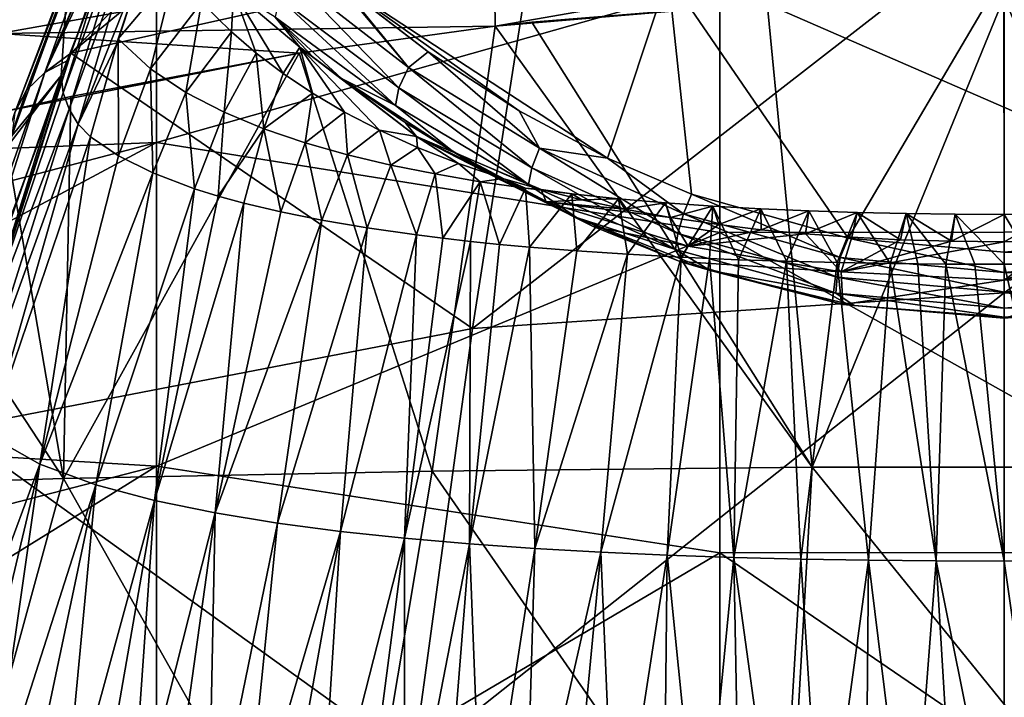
# Model space of a CAD drawing. Header units: millimetres. Extents: x -25 to 26, y -375 to 195.
# Tile 30 of 57: x -13 to 0, y 179 to 188. Entities that reach past the tile are written whole.
import ezdxf

# ---------------------------------------------------------------- set-up
doc = ezdxf.new("R2010")
doc.units = ezdxf.units.MM
doc.header["$LTSCALE"] = 20.092208
for name, color, linetype in [('100', 7, 'CONTINUOUS'), ('104', 7, 'CONTINUOUS'), ('116', 7, 'CONTINUOUS'), ('12', 7, 'CONTINUOUS'), ('23', 7, 'CONTINUOUS'), ('24', 7, 'CONTINUOUS'), ('25', 7, 'CONTINUOUS'), ('26', 7, 'CONTINUOUS'), ('27', 7, 'CONTINUOUS'), ('28', 7, 'CONTINUOUS'), ('40', 7, 'CONTINUOUS'), ('41', 7, 'CONTINUOUS'), ('43', 7, 'CONTINUOUS'), ('44', 7, 'CONTINUOUS'), ('67', 7, 'CONTINUOUS'), ('68', 7, 'CONTINUOUS'), ('91', 7, 'CONTINUOUS')]:
    doc.layers.add(name, color=color, linetype=linetype)

msp = doc.modelspace()

# ---------------------------------------------------------------- linework, layer by layer
at = {"layer": '100', "color": 7, "linetype": 'CONTINUOUS', "true_color": 0xa2afbf}
for points in [[(-11.431, 189.095, 202.373), (-11.431, 186.042, 186.289), (-18.751, 185.756, 196.38), (-11.431, 189.095, 202.373)], [(-18.751, 187.993, 212.548), (-11.431, 189.095, 202.373), (-18.751, 187.043, 204.447), (-18.751, 187.993, 212.548)], [(-18.751, 187.043, 204.447), (-11.431, 189.095, 202.373), (-18.751, 185.756, 196.38), (-18.751, 187.043, 204.447)], [(-11.431, 186.042, 186.289), (-11.431, 189.095, 202.373), (-3.834, 188.193, 190.576), (-11.431, 186.042, 186.289)], [(-11.431, 186.042, 186.289), (-3.834, 188.193, 190.576), (-3.834, 184.829, 176.875), (-11.431, 186.042, 186.289)], [(3.855, 188.199, 190.614), (3.855, 184.836, 176.905), (-3.834, 188.193, 190.576), (3.855, 188.199, 190.614)], [(-3.834, 188.193, 190.576), (3.855, 184.836, 176.905), (-3.834, 184.829, 176.875), (-3.834, 188.193, 190.576)], [(-11.431, 186.042, 186.289), (-11.431, 181.675, 170.511), (-18.751, 182.116, 180.203), (-11.431, 186.042, 186.289)], [(-18.751, 185.756, 196.38), (-11.431, 186.042, 186.289), (-18.751, 184.112, 188.274), (-18.751, 185.756, 196.38)], [(-18.751, 184.112, 188.274), (-11.431, 186.042, 186.289), (-18.751, 182.116, 180.203), (-18.751, 184.112, 188.274)], [(-11.431, 181.675, 170.511), (-11.431, 186.042, 186.289), (-3.834, 184.829, 176.875), (-11.431, 181.675, 170.511)], [(-11.431, 181.675, 170.511), (-3.834, 184.829, 176.875), (-3.834, 180.507, 163.445), (-11.431, 181.675, 170.511)], [(3.855, 184.836, 176.905), (3.855, 180.513, 163.468), (-3.834, 184.829, 176.875), (3.855, 184.836, 176.905)], [(-3.834, 184.829, 176.875), (3.855, 180.513, 163.468), (-3.834, 180.507, 163.445), (-3.834, 184.829, 176.875)], [(-18.751, 182.116, 180.203), (-11.431, 181.675, 170.511), (-18.751, 179.79, 172.252), (-18.751, 182.116, 180.203)], [(-11.431, 181.675, 170.511), (-11.431, 176.024, 155.146), (-18.751, 177.135, 164.419), (-11.431, 181.675, 170.511)], [(-18.751, 179.79, 172.252), (-11.431, 181.675, 170.511), (-18.751, 177.135, 164.419), (-18.751, 179.79, 172.252)], [(-11.431, 176.024, 155.146), (-11.431, 181.675, 170.511), (-3.834, 180.507, 163.445), (-11.431, 176.024, 155.146)], [(-11.431, 176.024, 155.146), (-3.834, 180.507, 163.445), (-3.834, 175.248, 150.354), (-11.431, 176.024, 155.146)], [(3.855, 180.513, 163.468), (3.855, 175.252, 150.369), (-3.834, 180.507, 163.445), (3.855, 180.513, 163.468)], [(-3.834, 180.507, 163.445), (3.855, 175.252, 150.369), (-3.834, 175.248, 150.354), (-3.834, 180.507, 163.445)]]:
    msp.add_3dface(points, dxfattribs=at)
at = {"layer": '104', "color": 7, "linetype": 'CONTINUOUS', "true_color": 0xa2afbf}
for points in [[(-3.197, 187.922, 258.272), (-2.589, 181.662, 261.904), (-0.001, 188.007, 258.372), (-3.197, 187.922, 258.272)], [(-2.589, 181.662, 261.904), (2.587, 181.662, 261.904), (-0.001, 188.007, 258.372), (-2.589, 181.662, 261.904)], [(-0.001, 188.007, 258.372), (2.587, 181.662, 261.904), (3.191, 187.922, 258.272), (-0.001, 188.007, 258.372)], [(-6.372, 187.667, 257.972), (-2.589, 181.662, 261.904), (-3.197, 187.922, 258.272), (-6.372, 187.667, 257.972)], [(-9.507, 187.246, 257.472), (-7.713, 181.611, 261.179), (-6.863, 187.612, 257.907), (-9.507, 187.246, 257.472)], [(-7.713, 181.611, 261.179), (-2.589, 181.662, 261.904), (-6.863, 187.612, 257.907), (-7.713, 181.611, 261.179)], [(-6.863, 187.612, 257.907), (-2.589, 181.662, 261.904), (-6.372, 187.667, 257.972), (-6.863, 187.612, 257.907)], [(-12.684, 181.511, 259.744), (-7.713, 181.611, 261.179), (-9.507, 187.246, 257.472), (-12.684, 181.511, 259.744)], [(-12.584, 186.664, 256.772), (-12.684, 181.511, 259.744), (-9.507, 187.246, 257.472), (-12.584, 186.664, 256.772)], [(-13.53, 186.451, 256.513), (-12.684, 181.511, 259.744), (-12.584, 186.664, 256.772), (-13.53, 186.451, 256.513)], [(-15.583, 185.931, 255.872), (-12.684, 181.511, 259.744), (-13.53, 186.451, 256.513), (-15.583, 185.931, 255.872)], [(-17.389, 181.36, 257.635), (-12.684, 181.511, 259.744), (-15.583, 185.931, 255.872), (-17.389, 181.36, 257.635)], [(-12.684, 181.511, 259.744), (-8.868, 174.722, 263.451), (-7.713, 181.611, 261.179), (-12.684, 181.511, 259.744)], [(-8.868, 174.722, 263.451), (-2.98, 174.786, 264.362), (-7.713, 181.611, 261.179), (-8.868, 174.722, 263.451)], [(-7.713, 181.611, 261.179), (-2.98, 174.786, 264.362), (-2.589, 181.662, 261.904), (-7.713, 181.611, 261.179)], [(-2.98, 174.786, 264.362), (2.978, 174.786, 264.362), (-2.589, 181.662, 261.904), (-2.98, 174.786, 264.362)], [(-2.589, 181.662, 261.904), (2.978, 174.786, 264.362), (2.587, 181.662, 261.904), (-2.589, 181.662, 261.904)], [(-17.389, 181.36, 257.635), (-14.594, 174.543, 261.646), (-12.684, 181.511, 259.744), (-17.389, 181.36, 257.635)], [(-14.594, 174.543, 261.646), (-8.868, 174.722, 263.451), (-12.684, 181.511, 259.744), (-14.594, 174.543, 261.646)]]:
    msp.add_3dface(points, dxfattribs=at)
at = {"layer": '116', "color": 7, "linetype": 'CONTINUOUS', "true_color": 0xa2afbf}
for points in [[(-6.878, 188.706, 257.075), (-6.863, 187.612, 257.907), (-0.001, 188.806, 257.787), (-6.878, 188.706, 257.075)], [(-6.863, 187.612, 257.907), (-3.197, 187.922, 258.272), (-0.001, 188.806, 257.787), (-6.863, 187.612, 257.907)], [(-13.552, 187.514, 255.698), (-6.863, 187.612, 257.907), (-6.878, 188.706, 257.075), (-13.552, 187.514, 255.698)], [(-13.502, 188.448, 254.736), (-13.552, 187.514, 255.698), (-6.878, 188.706, 257.075), (-13.502, 188.448, 254.736)], [(-6.863, 187.612, 257.907), (-6.372, 187.667, 257.972), (-3.197, 187.922, 258.272), (-6.863, 187.612, 257.907)], [(-9.507, 187.246, 257.472), (-6.863, 187.612, 257.907), (-13.552, 187.514, 255.698), (-9.507, 187.246, 257.472)], [(-13.53, 186.451, 256.513), (-9.507, 187.246, 257.472), (-13.552, 187.514, 255.698), (-13.53, 186.451, 256.513)], [(-13.53, 186.451, 256.513), (-12.584, 186.664, 256.772), (-9.507, 187.246, 257.472), (-13.53, 186.451, 256.513)]]:
    msp.add_3dface(points, dxfattribs=at)
at = {"layer": '12', "color": 7, "linetype": 'CONTINUOUS', "true_color": 0xa2afbf}
for points in [[(-6.374, 188.633, 79.637), (-12.584, 187.248, 80.148), (-5.724, 192.917, 99.037), (-6.374, 188.633, 79.637)], [(-5.724, 192.917, 99.037), (-12.584, 187.248, 80.148), (-7.439, 192.545, 98.999), (-5.724, 192.917, 99.037)], [(-7.439, 192.545, 98.999), (-12.584, 187.248, 80.148), (-11.038, 191.43, 98.876), (-7.439, 192.545, 98.999)], [(-11.038, 191.43, 98.876), (-12.584, 187.248, 80.148), (-11.376, 190.572, 94.756), (-11.038, 191.43, 98.876)], [(-11.376, 190.572, 94.756), (-12.584, 187.248, 80.148), (-11.881, 189.234, 88.64), (-11.376, 190.572, 94.756)], [(0, 184.013, 60.112), (-7.172, 183.534, 60.242), (0, 189.111, 79.521), (0, 184.013, 60.112)], [(0, 189.111, 79.521), (-7.172, 183.534, 60.242), (-6.374, 188.633, 79.637), (0, 189.111, 79.521)], [(6.374, 188.633, 79.637), (0, 184.013, 60.112), (0, 189.111, 79.521), (6.374, 188.633, 79.637)], [(-6.374, 188.633, 79.637), (-7.172, 183.534, 60.242), (-12.584, 187.248, 80.148), (-6.374, 188.633, 79.637)], [(7.171, 183.537, 60.252), (0, 184.013, 60.112), (6.374, 188.633, 79.637), (7.171, 183.537, 60.252)], [(-7.172, 183.534, 60.242), (-14.187, 182.182, 60.898), (-12.584, 187.248, 80.148), (-7.172, 183.534, 60.242)], [(-12.584, 187.248, 80.148), (-14.187, 182.182, 60.898), (-12.614, 187.159, 79.782), (-12.584, 187.248, 80.148)], [(-12.614, 187.159, 79.782), (-14.187, 182.182, 60.898), (-12.658, 187.03, 79.252), (-12.614, 187.159, 79.782)], [(-12.658, 187.03, 79.252), (-14.187, 182.182, 60.898), (-13.929, 183.046, 63.981), (-12.658, 187.03, 79.252)], [(0, 178.183, 40.957), (-7.967, 177.708, 41.112), (0, 184.013, 60.112), (0, 178.183, 40.957)], [(0, 184.013, 60.112), (-7.967, 177.708, 41.112), (-7.172, 183.534, 60.242), (0, 184.013, 60.112)], [(7.171, 183.537, 60.252), (0, 178.183, 40.957), (0, 184.013, 60.112), (7.171, 183.537, 60.252)], [(-7.172, 183.534, 60.242), (-7.967, 177.708, 41.112), (-14.187, 182.182, 60.898), (-7.172, 183.534, 60.242)], [(7.967, 177.708, 41.112), (0, 178.183, 40.957), (7.171, 183.537, 60.252), (7.967, 177.708, 41.112)], [(-14.187, 182.182, 60.898), (-7.967, 177.708, 41.112), (-15.785, 176.376, 41.843), (-14.187, 182.182, 60.898)]]:
    msp.add_3dface(points, dxfattribs=at)
at = {"layer": '23', "color": 7, "linetype": 'CONTINUOUS', "true_color": 0xa2afbf}
for points in [[(-13.003, 181.703, 71.8), (-12.319, 186.121, 88.185), (-13.691, 182.091, 71.699), (-13.003, 181.703, 71.8)], [(-11.944, 185.865, 88.243), (-12.319, 186.121, 88.185), (-13.003, 181.703, 71.8), (-11.944, 185.865, 88.243)], [(-11.478, 185.633, 88.296), (-11.944, 185.865, 88.243), (-13.003, 181.703, 71.8), (-11.478, 185.633, 88.296)], [(-12.249, 181.427, 71.872), (-11.478, 185.633, 88.296), (-13.003, 181.703, 71.8), (-12.249, 181.427, 71.872)], [(-10.918, 185.42, 88.344), (-11.478, 185.633, 88.296), (-12.249, 181.427, 71.872), (-10.918, 185.42, 88.344)], [(-11.457, 181.215, 71.928), (-10.918, 185.42, 88.344), (-12.249, 181.427, 71.872), (-11.457, 181.215, 71.928)], [(-10.599, 185.321, 88.366), (-10.918, 185.42, 88.344), (-11.457, 181.215, 71.928), (-10.599, 185.321, 88.366)], [(-10.255, 185.226, 88.388), (-10.599, 185.321, 88.366), (-11.457, 181.215, 71.928), (-10.255, 185.226, 88.388)], [(-10.639, 181.046, 71.972), (-10.255, 185.226, 88.388), (-11.457, 181.215, 71.928), (-10.639, 181.046, 71.972)], [(-9.753, 185.106, 88.415), (-10.255, 185.226, 88.388), (-10.639, 181.046, 71.972), (-9.753, 185.106, 88.415)], [(-9.199, 184.994, 88.44), (-9.753, 185.106, 88.415), (-10.639, 181.046, 71.972), (-9.199, 184.994, 88.44)], [(-9.801, 180.91, 72.008), (-9.199, 184.994, 88.44), (-10.639, 181.046, 71.972), (-9.801, 180.91, 72.008)], [(-8.591, 184.891, 88.464), (-9.199, 184.994, 88.44), (-9.801, 180.91, 72.008), (-8.591, 184.891, 88.464)], [(-8.949, 180.797, 72.037), (-8.591, 184.891, 88.464), (-9.801, 180.91, 72.008), (-8.949, 180.797, 72.037)], [(-7.924, 184.796, 88.485), (-8.591, 184.891, 88.464), (-8.949, 180.797, 72.037), (-7.924, 184.796, 88.485)], [(-8.086, 180.705, 72.061), (-7.924, 184.796, 88.485), (-8.949, 180.797, 72.037), (-8.086, 180.705, 72.061)], [(-7.568, 184.751, 88.495), (-7.924, 184.796, 88.485), (-8.086, 180.705, 72.061), (-7.568, 184.751, 88.495)], [(-7.196, 184.709, 88.505), (-7.568, 184.751, 88.495), (-8.086, 180.705, 72.061), (-7.196, 184.709, 88.505)], [(-7.212, 180.629, 72.081), (-7.196, 184.709, 88.505), (-8.086, 180.705, 72.061), (-7.212, 180.629, 72.081)], [(-6.808, 184.669, 88.514), (-7.196, 184.709, 88.505), (-7.212, 180.629, 72.081), (-6.808, 184.669, 88.514)], [(-6.403, 184.632, 88.522), (-6.808, 184.669, 88.514), (-7.212, 180.629, 72.081), (-6.403, 184.632, 88.522)], [(-6.33, 180.566, 72.098), (-6.403, 184.632, 88.522), (-7.212, 180.629, 72.081), (-6.33, 180.566, 72.098)], [(-5.762, 184.581, 88.534), (-6.403, 184.632, 88.522), (-6.33, 180.566, 72.098), (-5.762, 184.581, 88.534)], [(-5.081, 184.535, 88.544), (-5.762, 184.581, 88.534), (-6.33, 180.566, 72.098), (-5.081, 184.535, 88.544)], [(-5.441, 180.516, 72.111), (-5.081, 184.535, 88.544), (-6.33, 180.566, 72.098), (-5.441, 180.516, 72.111)], [(-4.356, 184.495, 88.553), (-5.081, 184.535, 88.544), (-5.441, 180.516, 72.111), (-4.356, 184.495, 88.553)], [(-4.546, 180.476, 72.121), (-4.356, 184.495, 88.553), (-5.441, 180.516, 72.111), (-4.546, 180.476, 72.121)], [(-3.976, 184.478, 88.557), (-4.356, 184.495, 88.553), (-4.546, 180.476, 72.121), (-3.976, 184.478, 88.557)], [(-3.646, 180.445, 72.129), (-3.976, 184.478, 88.557), (-4.546, 180.476, 72.121), (-3.646, 180.445, 72.129)], [(-3.585, 184.462, 88.561), (-3.976, 184.478, 88.557), (-3.646, 180.445, 72.129), (-3.585, 184.462, 88.561)], [(-2.935, 184.44, 88.566), (-3.585, 184.462, 88.561), (-3.646, 180.445, 72.129), (-2.935, 184.44, 88.566)], [(-2.741, 180.422, 72.135), (-2.935, 184.44, 88.566), (-3.646, 180.445, 72.129), (-2.741, 180.422, 72.135)], [(-2.253, 184.423, 88.57), (-2.935, 184.44, 88.566), (-2.741, 180.422, 72.135), (-2.253, 184.423, 88.57)], [(-1.831, 180.407, 72.139), (-2.253, 184.423, 88.57), (-2.741, 180.422, 72.135), (-1.831, 180.407, 72.139)], [(-1.537, 184.41, 88.572), (-2.253, 184.423, 88.57), (-1.831, 180.407, 72.139), (-1.537, 184.41, 88.572)], [(-0.917, 180.398, 72.142), (-1.537, 184.41, 88.572), (-1.831, 180.407, 72.139), (-0.917, 180.398, 72.142)], [(-1.166, 184.406, 88.573), (-1.537, 184.41, 88.572), (-0.917, 180.398, 72.142), (-1.166, 184.406, 88.573)], [(-0.786, 184.402, 88.574), (-1.166, 184.406, 88.573), (-0.917, 180.398, 72.142), (-0.786, 184.402, 88.574)], [(0, 180.395, 72.142), (-0.786, 184.402, 88.574), (-0.917, 180.398, 72.142), (0, 180.395, 72.142)], [(-0.398, 184.401, 88.575), (-0.786, 184.402, 88.574), (0, 180.395, 72.142), (-0.398, 184.401, 88.575)], [(0, 184.4, 88.575), (-0.398, 184.401, 88.575), (0, 180.395, 72.142), (0, 184.4, 88.575)], [(-14.637, 177.281, 55.426), (-13.003, 181.703, 71.8), (-13.691, 182.091, 71.699), (-14.637, 177.281, 55.426)], [(-14.637, 177.281, 55.426), (-14.107, 177.062, 55.492), (-13.003, 181.703, 71.8), (-14.637, 177.281, 55.426)], [(-14.107, 177.062, 55.492), (-13.692, 176.926, 55.532), (-13.003, 181.703, 71.8), (-14.107, 177.062, 55.492)], [(-13.692, 176.926, 55.532), (-12.249, 181.427, 71.872), (-13.003, 181.703, 71.8), (-13.692, 176.926, 55.532)], [(-13.692, 176.926, 55.532), (-13.223, 176.796, 55.57), (-12.249, 181.427, 71.872), (-13.692, 176.926, 55.532)], [(-13.223, 176.796, 55.57), (-12.697, 176.674, 55.607), (-12.249, 181.427, 71.872), (-13.223, 176.796, 55.57)], [(-12.697, 176.674, 55.607), (-11.457, 181.215, 71.928), (-12.249, 181.427, 71.872), (-12.697, 176.674, 55.607)], [(-12.697, 176.674, 55.607), (-12.262, 176.586, 55.633), (-11.457, 181.215, 71.928), (-12.697, 176.674, 55.607)], [(-12.262, 176.586, 55.633), (-11.792, 176.503, 55.657), (-11.457, 181.215, 71.928), (-12.262, 176.586, 55.633)], [(-11.792, 176.503, 55.657), (-10.639, 181.046, 71.972), (-11.457, 181.215, 71.928), (-11.792, 176.503, 55.657)], [(-11.792, 176.503, 55.657), (-11.284, 176.423, 55.681), (-10.639, 181.046, 71.972), (-11.792, 176.503, 55.657)], [(-11.284, 176.423, 55.681), (-10.735, 176.348, 55.704), (-10.639, 181.046, 71.972), (-11.284, 176.423, 55.681)], [(-10.735, 176.348, 55.704), (-9.801, 180.91, 72.008), (-10.639, 181.046, 71.972), (-10.735, 176.348, 55.704)], [(-10.735, 176.348, 55.704), (-10.266, 176.291, 55.72), (-9.801, 180.91, 72.008), (-10.735, 176.348, 55.704)], [(-10.266, 176.291, 55.72), (-8.949, 180.797, 72.037), (-9.801, 180.91, 72.008), (-10.266, 176.291, 55.72)], [(-10.266, 176.291, 55.72), (-9.768, 176.236, 55.737), (-8.949, 180.797, 72.037), (-10.266, 176.291, 55.72)], [(-9.768, 176.236, 55.737), (-9.241, 176.184, 55.752), (-8.949, 180.797, 72.037), (-9.768, 176.236, 55.737)], [(-9.241, 176.184, 55.752), (-8.086, 180.705, 72.061), (-8.949, 180.797, 72.037), (-9.241, 176.184, 55.752)], [(-9.241, 176.184, 55.752), (-8.683, 176.136, 55.766), (-8.086, 180.705, 72.061), (-9.241, 176.184, 55.752)], [(-8.683, 176.136, 55.766), (-8.092, 176.09, 55.78), (-8.086, 180.705, 72.061), (-8.683, 176.136, 55.766)], [(-8.092, 176.09, 55.78), (-7.212, 180.629, 72.081), (-8.086, 180.705, 72.061), (-8.092, 176.09, 55.78)], [(-8.092, 176.09, 55.78), (-7.574, 176.055, 55.79), (-7.212, 180.629, 72.081), (-8.092, 176.09, 55.78)], [(-7.574, 176.055, 55.79), (-7.032, 176.022, 55.8), (-7.212, 180.629, 72.081), (-7.574, 176.055, 55.79)], [(-7.032, 176.022, 55.8), (-6.33, 180.566, 72.098), (-7.212, 180.629, 72.081), (-7.032, 176.022, 55.8)], [(-7.032, 176.022, 55.8), (-6.463, 175.992, 55.809), (-6.33, 180.566, 72.098), (-7.032, 176.022, 55.8)], [(-6.463, 175.992, 55.809), (-5.441, 180.516, 72.111), (-6.33, 180.566, 72.098), (-6.463, 175.992, 55.809)], [(-6.463, 175.992, 55.809), (-5.869, 175.964, 55.817), (-5.441, 180.516, 72.111), (-6.463, 175.992, 55.809)], [(-5.869, 175.964, 55.817), (-5.246, 175.939, 55.825), (-5.441, 180.516, 72.111), (-5.869, 175.964, 55.817)], [(-5.246, 175.939, 55.825), (-4.546, 180.476, 72.121), (-5.441, 180.516, 72.111), (-5.246, 175.939, 55.825)], [(-5.246, 175.939, 55.825), (-4.595, 175.917, 55.831), (-4.546, 180.476, 72.121), (-5.246, 175.939, 55.825)], [(-4.595, 175.917, 55.831), (-4.086, 175.902, 55.836), (-4.546, 180.476, 72.121), (-4.595, 175.917, 55.831)], [(-4.086, 175.902, 55.836), (-3.646, 180.445, 72.129), (-4.546, 180.476, 72.121), (-4.086, 175.902, 55.836)], [(-4.086, 175.902, 55.836), (-3.56, 175.889, 55.84), (-3.646, 180.445, 72.129), (-4.086, 175.902, 55.836)], [(-3.56, 175.889, 55.84), (-3.016, 175.878, 55.843), (-3.646, 180.445, 72.129), (-3.56, 175.889, 55.84)], [(-3.016, 175.878, 55.843), (-2.741, 180.422, 72.135), (-3.646, 180.445, 72.129), (-3.016, 175.878, 55.843)], [(-3.016, 175.878, 55.843), (-2.453, 175.868, 55.846), (-2.741, 180.422, 72.135), (-3.016, 175.878, 55.843)], [(-2.453, 175.868, 55.846), (-1.831, 180.407, 72.139), (-2.741, 180.422, 72.135), (-2.453, 175.868, 55.846)], [(-2.453, 175.868, 55.846), (-1.871, 175.861, 55.848), (-1.831, 180.407, 72.139), (-2.453, 175.868, 55.846)], [(-1.871, 175.861, 55.848), (-1.267, 175.856, 55.85), (-1.831, 180.407, 72.139), (-1.871, 175.861, 55.848)], [(-1.267, 175.856, 55.85), (-0.917, 180.398, 72.142), (-1.831, 180.407, 72.139), (-1.267, 175.856, 55.85)], [(-1.267, 175.856, 55.85), (-0.644, 175.852, 55.851), (-0.917, 180.398, 72.142), (-1.267, 175.856, 55.85)], [(-0.644, 175.852, 55.851), (0, 175.851, 55.851), (-0.917, 180.398, 72.142), (-0.644, 175.852, 55.851)], [(0, 175.851, 55.851), (0, 180.395, 72.142), (-0.917, 180.398, 72.142), (0, 175.851, 55.851)]]:
    msp.add_3dface(points, dxfattribs=at)
at = {"layer": '24', "color": 7, "linetype": 'CONTINUOUS', "true_color": 0xa2afbf}
for points in [[(0, 184.4, 88.575), (0.917, 180.398, 72.142), (0.398, 184.401, 88.575), (0, 184.4, 88.575)], [(0, 184.4, 88.575), (0, 180.395, 72.142), (0.917, 180.398, 72.142), (0, 184.4, 88.575)], [(0, 180.395, 72.142), (0.644, 175.852, 55.851), (0.917, 180.398, 72.142), (0, 180.395, 72.142)], [(0, 175.851, 55.851), (0.644, 175.852, 55.851), (0, 180.395, 72.142), (0, 175.851, 55.851)]]:
    msp.add_3dface(points, dxfattribs=at)
at = {"layer": '25', "color": 7, "linetype": 'CONTINUOUS', "true_color": 0xa2afbf}
for points in [[(-11.182, 188.351, 99.88), (-11.5, 188.789, 99.953), (-11.948, 187.44, 93.829), (-11.182, 188.351, 99.88)], [(-11.513, 187.037, 93.852), (-11.182, 188.351, 99.88), (-11.948, 187.44, 93.829), (-11.513, 187.037, 93.852)], [(-10.822, 187.932, 99.81), (-11.182, 188.351, 99.88), (-11.513, 187.037, 93.852), (-10.822, 187.932, 99.81)], [(-11.033, 186.716, 93.861), (-10.822, 187.932, 99.81), (-11.513, 187.037, 93.852), (-11.033, 186.716, 93.861)], [(-10.421, 187.536, 99.743), (-10.822, 187.932, 99.81), (-11.033, 186.716, 93.861), (-10.421, 187.536, 99.743)], [(-10.52, 186.451, 93.868), (-10.421, 187.536, 99.743), (-11.033, 186.716, 93.861), (-10.52, 186.451, 93.868)], [(-10.087, 187.25, 99.696), (-10.421, 187.536, 99.743), (-10.52, 186.451, 93.868), (-10.087, 187.25, 99.696)], [(-12.319, 186.121, 88.185), (-11.944, 185.865, 88.243), (-11.948, 187.44, 93.829), (-12.319, 186.121, 88.185)], [(-12.319, 186.121, 88.185), (-11.948, 187.44, 93.829), (-11.966, 187.375, 93.551), (-12.319, 186.121, 88.185)], [(-11.944, 185.865, 88.243), (-11.513, 187.037, 93.852), (-11.948, 187.44, 93.829), (-11.944, 185.865, 88.243)], [(-9.983, 186.228, 93.874), (-10.087, 187.25, 99.696), (-10.52, 186.451, 93.868), (-9.983, 186.228, 93.874)], [(-9.724, 186.974, 99.649), (-10.087, 187.25, 99.696), (-9.983, 186.228, 93.874), (-9.724, 186.974, 99.649)], [(-11.944, 185.865, 88.243), (-11.478, 185.633, 88.296), (-11.513, 187.037, 93.852), (-11.944, 185.865, 88.243)], [(-11.478, 185.633, 88.296), (-11.033, 186.716, 93.861), (-11.513, 187.037, 93.852), (-11.478, 185.633, 88.296)], [(-9.328, 186.708, 99.605), (-9.724, 186.974, 99.649), (-9.983, 186.228, 93.874), (-9.328, 186.708, 99.605)], [(-11.478, 185.633, 88.296), (-10.918, 185.42, 88.344), (-11.033, 186.716, 93.861), (-11.478, 185.633, 88.296)], [(-10.918, 185.42, 88.344), (-10.52, 186.451, 93.868), (-11.033, 186.716, 93.861), (-10.918, 185.42, 88.344)], [(-9.427, 186.039, 93.88), (-9.328, 186.708, 99.605), (-9.983, 186.228, 93.874), (-9.427, 186.039, 93.88)], [(-8.895, 186.452, 99.562), (-9.328, 186.708, 99.605), (-9.427, 186.039, 93.88), (-8.895, 186.452, 99.562)], [(-10.918, 185.42, 88.344), (-10.599, 185.321, 88.366), (-10.52, 186.451, 93.868), (-10.918, 185.42, 88.344)], [(-10.599, 185.321, 88.366), (-9.983, 186.228, 93.874), (-10.52, 186.451, 93.868), (-10.599, 185.321, 88.366)], [(-8.854, 185.877, 93.884), (-8.895, 186.452, 99.562), (-9.427, 186.039, 93.88), (-8.854, 185.877, 93.884)], [(-8.425, 186.208, 99.521), (-8.895, 186.452, 99.562), (-8.854, 185.877, 93.884), (-8.425, 186.208, 99.521)], [(-10.599, 185.321, 88.366), (-10.255, 185.226, 88.388), (-9.983, 186.228, 93.874), (-10.599, 185.321, 88.366)], [(-10.255, 185.226, 88.388), (-9.753, 185.106, 88.415), (-9.983, 186.228, 93.874), (-10.255, 185.226, 88.388)], [(-9.753, 185.106, 88.415), (-9.427, 186.039, 93.88), (-9.983, 186.228, 93.874), (-9.753, 185.106, 88.415)], [(-8.269, 185.738, 93.888), (-8.425, 186.208, 99.521), (-8.854, 185.877, 93.884), (-8.269, 185.738, 93.888)], [(-7.913, 185.976, 99.482), (-8.425, 186.208, 99.521), (-8.269, 185.738, 93.888), (-7.913, 185.976, 99.482)], [(-9.753, 185.106, 88.415), (-9.199, 184.994, 88.44), (-9.427, 186.039, 93.88), (-9.753, 185.106, 88.415)], [(-9.199, 184.994, 88.44), (-8.854, 185.877, 93.884), (-9.427, 186.039, 93.88), (-9.199, 184.994, 88.44)], [(-9.199, 184.994, 88.44), (-8.591, 184.891, 88.464), (-8.854, 185.877, 93.884), (-9.199, 184.994, 88.44)], [(-8.591, 184.891, 88.464), (-8.269, 185.738, 93.888), (-8.854, 185.877, 93.884), (-8.591, 184.891, 88.464)], [(-7.673, 185.618, 93.892), (-7.913, 185.976, 99.482), (-8.269, 185.738, 93.888), (-7.673, 185.618, 93.892)], [(-7.359, 185.758, 99.446), (-7.913, 185.976, 99.482), (-7.673, 185.618, 93.892), (-7.359, 185.758, 99.446)], [(-8.591, 184.891, 88.464), (-7.924, 184.796, 88.485), (-8.269, 185.738, 93.888), (-8.591, 184.891, 88.464)], [(-7.924, 184.796, 88.485), (-7.673, 185.618, 93.892), (-8.269, 185.738, 93.888), (-7.924, 184.796, 88.485)], [(-7.067, 185.514, 93.895), (-7.359, 185.758, 99.446), (-7.673, 185.618, 93.892), (-7.067, 185.514, 93.895)], [(-6.759, 185.556, 99.412), (-7.359, 185.758, 99.446), (-7.067, 185.514, 93.895), (-6.759, 185.556, 99.412)], [(-7.924, 184.796, 88.485), (-7.568, 184.751, 88.495), (-7.673, 185.618, 93.892), (-7.924, 184.796, 88.485)], [(-7.568, 184.751, 88.495), (-7.067, 185.514, 93.895), (-7.673, 185.618, 93.892), (-7.568, 184.751, 88.495)], [(-7.568, 184.751, 88.495), (-7.196, 184.709, 88.505), (-7.067, 185.514, 93.895), (-7.568, 184.751, 88.495)], [(-7.196, 184.709, 88.505), (-6.808, 184.669, 88.514), (-7.067, 185.514, 93.895), (-7.196, 184.709, 88.505)], [(-6.453, 185.425, 93.897), (-6.759, 185.556, 99.412), (-7.067, 185.514, 93.895), (-6.453, 185.425, 93.897)], [(-6.808, 184.669, 88.514), (-6.453, 185.425, 93.897), (-7.067, 185.514, 93.895), (-6.808, 184.669, 88.514)], [(-6.244, 185.407, 99.387), (-6.759, 185.556, 99.412), (-6.453, 185.425, 93.897), (-6.244, 185.407, 99.387)], [(-6.808, 184.669, 88.514), (-6.403, 184.632, 88.522), (-6.453, 185.425, 93.897), (-6.808, 184.669, 88.514)], [(-6.403, 184.632, 88.522), (-5.831, 185.349, 93.899), (-6.453, 185.425, 93.897), (-6.403, 184.632, 88.522)], [(-5.831, 185.349, 93.899), (-6.244, 185.407, 99.387), (-6.453, 185.425, 93.897), (-5.831, 185.349, 93.899)], [(-6.403, 184.632, 88.522), (-5.762, 184.581, 88.534), (-5.831, 185.349, 93.899), (-6.403, 184.632, 88.522)], [(-5.697, 185.269, 99.364), (-6.244, 185.407, 99.387), (-5.831, 185.349, 93.899), (-5.697, 185.269, 99.364)], [(-5.762, 184.581, 88.534), (-5.203, 185.284, 93.901), (-5.831, 185.349, 93.899), (-5.762, 184.581, 88.534)], [(-5.203, 185.284, 93.901), (-5.697, 185.269, 99.364), (-5.831, 185.349, 93.899), (-5.203, 185.284, 93.901)], [(-5.762, 184.581, 88.534), (-5.081, 184.535, 88.544), (-5.203, 185.284, 93.901), (-5.762, 184.581, 88.534)], [(-5.117, 185.144, 99.343), (-5.697, 185.269, 99.364), (-5.203, 185.284, 93.901), (-5.117, 185.144, 99.343)], [(-5.081, 184.535, 88.544), (-4.569, 185.23, 93.903), (-5.203, 185.284, 93.901), (-5.081, 184.535, 88.544)], [(-4.569, 185.23, 93.903), (-5.117, 185.144, 99.343), (-5.203, 185.284, 93.901), (-4.569, 185.23, 93.903)], [(-4.502, 185.033, 99.324), (-5.117, 185.144, 99.343), (-4.569, 185.23, 93.903), (-4.502, 185.033, 99.324)], [(-5.081, 184.535, 88.544), (-4.356, 184.495, 88.553), (-4.569, 185.23, 93.903), (-5.081, 184.535, 88.544)], [(-4.356, 184.495, 88.553), (-3.929, 185.185, 93.904), (-4.569, 185.23, 93.903), (-4.356, 184.495, 88.553)], [(-3.929, 185.185, 93.904), (-4.502, 185.033, 99.324), (-4.569, 185.23, 93.903), (-3.929, 185.185, 93.904)], [(-3.85, 184.936, 99.308), (-4.502, 185.033, 99.324), (-3.929, 185.185, 93.904), (-3.85, 184.936, 99.308)], [(-4.356, 184.495, 88.553), (-3.976, 184.478, 88.557), (-3.929, 185.185, 93.904), (-4.356, 184.495, 88.553)], [(-3.976, 184.478, 88.557), (-3.585, 184.462, 88.561), (-3.929, 185.185, 93.904), (-3.976, 184.478, 88.557)], [(-3.585, 184.462, 88.561), (-3.284, 185.148, 93.905), (-3.929, 185.185, 93.904), (-3.585, 184.462, 88.561)], [(-3.284, 185.148, 93.905), (-3.85, 184.936, 99.308), (-3.929, 185.185, 93.904), (-3.284, 185.148, 93.905)], [(-3.279, 184.867, 99.297), (-3.85, 184.936, 99.308), (-3.284, 185.148, 93.905), (-3.279, 184.867, 99.297)], [(-3.585, 184.462, 88.561), (-2.935, 184.44, 88.566), (-3.284, 185.148, 93.905), (-3.585, 184.462, 88.561)], [(-2.935, 184.44, 88.566), (-2.635, 185.12, 93.906), (-3.284, 185.148, 93.905), (-2.935, 184.44, 88.566)], [(-2.635, 185.12, 93.906), (-3.279, 184.867, 99.297), (-3.284, 185.148, 93.905), (-2.635, 185.12, 93.906)], [(-2.681, 184.81, 99.287), (-3.279, 184.867, 99.297), (-2.635, 185.12, 93.906), (-2.681, 184.81, 99.287)], [(-2.935, 184.44, 88.566), (-2.253, 184.423, 88.57), (-2.635, 185.12, 93.906), (-2.935, 184.44, 88.566)], [(-1.982, 185.098, 93.906), (-2.681, 184.81, 99.287), (-2.635, 185.12, 93.906), (-1.982, 185.098, 93.906)], [(-2.054, 184.764, 99.279), (-2.681, 184.81, 99.287), (-1.982, 185.098, 93.906), (-2.054, 184.764, 99.279)], [(-2.253, 184.423, 88.57), (-1.982, 185.098, 93.906), (-2.635, 185.12, 93.906), (-2.253, 184.423, 88.57)], [(-2.253, 184.423, 88.57), (-1.537, 184.41, 88.572), (-1.982, 185.098, 93.906), (-2.253, 184.423, 88.57)], [(-1.398, 184.73, 99.274), (-2.054, 184.764, 99.279), (-1.982, 185.098, 93.906), (-1.398, 184.73, 99.274)], [(-1.537, 184.41, 88.572), (-1.325, 185.084, 93.907), (-1.982, 185.098, 93.906), (-1.537, 184.41, 88.572)], [(-1.325, 185.084, 93.907), (-1.398, 184.73, 99.274), (-1.982, 185.098, 93.906), (-1.325, 185.084, 93.907)], [(-1.537, 184.41, 88.572), (-1.166, 184.406, 88.573), (-1.325, 185.084, 93.907), (-1.537, 184.41, 88.572)], [(-0.713, 184.71, 99.27), (-1.398, 184.73, 99.274), (-1.325, 185.084, 93.907), (-0.713, 184.71, 99.27)], [(-1.166, 184.406, 88.573), (-0.786, 184.402, 88.574), (-1.325, 185.084, 93.907), (-1.166, 184.406, 88.573)], [(-0.786, 184.402, 88.574), (-0.664, 185.075, 93.907), (-1.325, 185.084, 93.907), (-0.786, 184.402, 88.574)], [(-0.664, 185.075, 93.907), (-0.713, 184.71, 99.27), (-1.325, 185.084, 93.907), (-0.664, 185.075, 93.907)], [(-0.786, 184.402, 88.574), (-0.398, 184.401, 88.575), (-0.664, 185.075, 93.907), (-0.786, 184.402, 88.574)], [(0, 185.072, 93.907), (-0.713, 184.71, 99.27), (-0.664, 185.075, 93.907), (0, 185.072, 93.907)], [(0, 184.703, 99.269), (-0.713, 184.71, 99.27), (0, 185.072, 93.907), (0, 184.703, 99.269)], [(-0.398, 184.401, 88.575), (0, 184.4, 88.575), (-0.664, 185.075, 93.907), (-0.398, 184.401, 88.575)], [(0, 184.4, 88.575), (0, 185.072, 93.907), (-0.664, 185.075, 93.907), (0, 184.4, 88.575)]]:
    msp.add_3dface(points, dxfattribs=at)
at = {"layer": '26', "color": 7, "linetype": 'CONTINUOUS', "true_color": 0xa2afbf}
for points in [[(0, 185.072, 93.907), (0.398, 184.401, 88.575), (0.664, 185.075, 93.907), (0, 185.072, 93.907)], [(0, 184.703, 99.269), (0, 185.072, 93.907), (0.664, 185.075, 93.907), (0, 184.703, 99.269)], [(0, 184.703, 99.269), (0.664, 185.075, 93.907), (0.713, 184.71, 99.27), (0, 184.703, 99.269)], [(0, 184.4, 88.575), (0.398, 184.401, 88.575), (0, 185.072, 93.907), (0, 184.4, 88.575)]]:
    msp.add_3dface(points, dxfattribs=at)
at = {"layer": '27', "color": 7, "linetype": 'CONTINUOUS', "true_color": 0xa2afbf}
for points in [[(-10.822, 187.932, 99.81), (-10.421, 187.536, 99.743), (-10.39, 188.084, 102.267), (-10.822, 187.932, 99.81)], [(-10.421, 187.536, 99.743), (-10.087, 187.25, 99.696), (-10.39, 188.084, 102.267), (-10.421, 187.536, 99.743)], [(-10.087, 187.25, 99.696), (-9.724, 186.974, 99.649), (-10.39, 188.084, 102.267), (-10.087, 187.25, 99.696)], [(-10.39, 188.084, 102.267), (-9.724, 186.974, 99.649), (-9.497, 187.329, 102.869), (-10.39, 188.084, 102.267)], [(-9.724, 186.974, 99.649), (-9.328, 186.708, 99.605), (-9.497, 187.329, 102.869), (-9.724, 186.974, 99.649)], [(-9.328, 186.708, 99.605), (-8.895, 186.452, 99.562), (-9.497, 187.329, 102.869), (-9.328, 186.708, 99.605)], [(-8.895, 186.452, 99.562), (-8.425, 186.208, 99.521), (-9.497, 187.329, 102.869), (-8.895, 186.452, 99.562)], [(-9.497, 187.329, 102.869), (-8.425, 186.208, 99.521), (-7.924, 186.126, 102.667), (-9.497, 187.329, 102.869)], [(-9.497, 187.329, 102.869), (-7.924, 186.126, 102.667), (-9.315, 187.188, 102.979), (-9.497, 187.329, 102.869)], [(-9.315, 187.188, 102.979), (-7.924, 186.126, 102.667), (-8.935, 186.904, 103.2), (-9.315, 187.188, 102.979)], [(-8.935, 186.904, 103.2), (-7.924, 186.126, 102.667), (-8.077, 186.312, 103.648), (-8.935, 186.904, 103.2)], [(-8.077, 186.312, 103.648), (-7.924, 186.126, 102.667), (-6.794, 185.539, 104.205), (-8.077, 186.312, 103.648)], [(-8.425, 186.208, 99.521), (-7.913, 185.976, 99.482), (-7.924, 186.126, 102.667), (-8.425, 186.208, 99.521)], [(-7.913, 185.976, 99.482), (-7.359, 185.758, 99.446), (-7.924, 186.126, 102.667), (-7.913, 185.976, 99.482)], [(-7.359, 185.758, 99.446), (-6.759, 185.556, 99.412), (-7.924, 186.126, 102.667), (-7.359, 185.758, 99.446)], [(-6.759, 185.556, 99.412), (-6.244, 185.407, 99.387), (-7.924, 186.126, 102.667), (-6.759, 185.556, 99.412)], [(-7.924, 186.126, 102.667), (-6.244, 185.407, 99.387), (-6.176, 185.244, 102.519), (-7.924, 186.126, 102.667)], [(-7.924, 186.126, 102.667), (-6.176, 185.244, 102.519), (-6.794, 185.539, 104.205), (-7.924, 186.126, 102.667)], [(-6.794, 185.539, 104.205), (-6.176, 185.244, 102.519), (-5.55, 184.915, 104.63), (-6.794, 185.539, 104.205)], [(-6.244, 185.407, 99.387), (-5.697, 185.269, 99.364), (-6.176, 185.244, 102.519), (-6.244, 185.407, 99.387)], [(-5.697, 185.269, 99.364), (-5.117, 185.144, 99.343), (-6.176, 185.244, 102.519), (-5.697, 185.269, 99.364)], [(-5.117, 185.144, 99.343), (-4.502, 185.033, 99.324), (-6.176, 185.244, 102.519), (-5.117, 185.144, 99.343)], [(-6.176, 185.244, 102.519), (-4.502, 185.033, 99.324), (-4.263, 184.643, 102.418), (-6.176, 185.244, 102.519)], [(-6.176, 185.244, 102.519), (-4.263, 184.643, 102.418), (-5.55, 184.915, 104.63), (-6.176, 185.244, 102.519)], [(-4.502, 185.033, 99.324), (-3.85, 184.936, 99.308), (-4.263, 184.643, 102.418), (-4.502, 185.033, 99.324)], [(-3.85, 184.936, 99.308), (-3.279, 184.867, 99.297), (-4.263, 184.643, 102.418), (-3.85, 184.936, 99.308)], [(-5.55, 184.915, 104.63), (-4.263, 184.643, 102.418), (-4.373, 184.439, 104.94), (-5.55, 184.915, 104.63)], [(-3.279, 184.867, 99.297), (-2.681, 184.81, 99.287), (-4.263, 184.643, 102.418), (-3.279, 184.867, 99.297)], [(-4.263, 184.643, 102.418), (-2.681, 184.81, 99.287), (-2.2, 184.299, 102.361), (-4.263, 184.643, 102.418)], [(-2.681, 184.81, 99.287), (-2.054, 184.764, 99.279), (-2.2, 184.299, 102.361), (-2.681, 184.81, 99.287)], [(-2.054, 184.764, 99.279), (-1.398, 184.73, 99.274), (-2.2, 184.299, 102.361), (-2.054, 184.764, 99.279)], [(-1.398, 184.73, 99.274), (-0.713, 184.71, 99.27), (-2.2, 184.299, 102.361), (-1.398, 184.73, 99.274)], [(-0.713, 184.71, 99.27), (0, 184.703, 99.269), (-2.2, 184.299, 102.361), (-0.713, 184.71, 99.27)], [(-2.2, 184.299, 102.361), (0, 184.703, 99.269), (0, 184.188, 102.342), (-2.2, 184.299, 102.361)], [(-4.263, 184.643, 102.418), (-2.2, 184.299, 102.361), (-4.373, 184.439, 104.94), (-4.263, 184.643, 102.418)], [(-4.373, 184.439, 104.94), (-2.2, 184.299, 102.361), (-2.175, 183.858, 105.303), (-4.373, 184.439, 104.94)], [(-2.2, 184.299, 102.361), (0, 184.188, 102.342), (-2.175, 183.858, 105.303), (-2.2, 184.299, 102.361)], [(0, 184.188, 102.342), (0, 183.674, 105.415), (-2.175, 183.858, 105.303), (0, 184.188, 102.342)]]:
    msp.add_3dface(points, dxfattribs=at)
at = {"layer": '28', "color": 7, "linetype": 'CONTINUOUS', "true_color": 0xa2afbf}
for points in [[(1.398, 184.73, 99.274), (2.054, 184.764, 99.279), (0, 184.188, 102.342), (1.398, 184.73, 99.274)], [(0, 184.188, 102.342), (2.054, 184.764, 99.279), (2.197, 184.298, 102.36), (0, 184.188, 102.342)], [(0.713, 184.71, 99.27), (1.398, 184.73, 99.274), (0, 184.188, 102.342), (0.713, 184.71, 99.27)], [(0, 184.703, 99.269), (0.713, 184.71, 99.27), (0, 184.188, 102.342), (0, 184.703, 99.269)], [(0, 183.674, 105.415), (0, 184.188, 102.342), (2.197, 184.298, 102.36), (0, 183.674, 105.415)], [(0, 183.674, 105.415), (2.197, 184.298, 102.36), (2.172, 183.858, 105.301), (0, 183.674, 105.415)]]:
    msp.add_3dface(points, dxfattribs=at)
at = {"layer": '40', "color": 7, "linetype": 'CONTINUOUS', "true_color": 0xa2afbf}
for points in [[(-12.631, 188.212, 88.935), (-13.383, 186.134, 80.097), (-12.716, 186.946, 88.033), (-12.631, 188.212, 88.935)], [(-12.258, 188.105, 93.424), (-12.631, 188.212, 88.935), (-12.716, 186.946, 88.033), (-12.258, 188.105, 93.424)], [(-12.716, 186.946, 88.033), (-13.428, 186.005, 79.569), (-14.121, 182.934, 71.516), (-12.716, 186.946, 88.033)], [(-13.383, 186.134, 80.097), (-13.428, 186.005, 79.569), (-12.716, 186.946, 88.033), (-13.383, 186.134, 80.097)]]:
    msp.add_3dface(points, dxfattribs=at)
at = {"layer": '41', "color": 7, "linetype": 'CONTINUOUS', "true_color": 0xa2afbf}
for points in [[(-9.019, 188.234, 103.55), (-5.349, 185.831, 105.301), (-4.532, 188.296, 104.293), (-9.019, 188.234, 103.55)], [(-5.349, 185.831, 105.301), (-4.219, 185.345, 105.631), (-4.532, 188.296, 104.293), (-5.349, 185.831, 105.301)], [(-4.532, 188.296, 104.293), (-2.104, 184.751, 106.024), (-0.005, 188.318, 104.541), (-4.532, 188.296, 104.293)], [(-4.219, 185.345, 105.631), (-2.104, 184.751, 106.024), (-4.532, 188.296, 104.293), (-4.219, 185.345, 105.631)], [(-2.104, 184.751, 106.024), (0, 184.563, 106.148), (-0.005, 188.318, 104.541), (-2.104, 184.751, 106.024)], [(-0.005, 188.318, 104.541), (0, 184.563, 106.148), (2.101, 184.753, 106.023), (-0.005, 188.318, 104.541)], [(4.522, 188.296, 104.295), (-0.005, 188.318, 104.541), (4.213, 185.347, 105.63), (4.522, 188.296, 104.295)], [(4.213, 185.347, 105.63), (-0.005, 188.318, 104.541), (2.101, 184.753, 106.023), (4.213, 185.347, 105.63)], [(-6.542, 186.471, 104.854), (-5.349, 185.831, 105.301), (-9.019, 188.234, 103.55), (-6.542, 186.471, 104.854)], [(-7.769, 187.265, 104.28), (-6.542, 186.471, 104.854), (-9.019, 188.234, 103.55), (-7.769, 187.265, 104.28)], [(-8.941, 188.168, 103.601), (-7.769, 187.265, 104.28), (-9.019, 188.234, 103.55), (-8.941, 188.168, 103.601)]]:
    msp.add_3dface(points, dxfattribs=at)
at = {"layer": '43', "color": 7, "linetype": 'CONTINUOUS', "true_color": 0xa2afbf}
for points in [[(-11.714, 189.425, 99.844), (-12.258, 188.105, 93.424), (-12.687, 186.714, 88.083), (-11.714, 189.425, 99.844)], [(-12.609, 186.492, 88.126), (-11.714, 189.425, 99.844), (-12.687, 186.714, 88.083), (-12.609, 186.492, 88.126)], [(-11.658, 189.091, 99.905), (-11.714, 189.425, 99.844), (-12.609, 186.492, 88.126), (-11.658, 189.091, 99.905)], [(-12.485, 186.292, 88.161), (-11.658, 189.091, 99.905), (-12.609, 186.492, 88.126), (-12.485, 186.292, 88.161)], [(-11.5, 188.789, 99.953), (-11.658, 189.091, 99.905), (-12.485, 186.292, 88.161), (-11.5, 188.789, 99.953)], [(-11.966, 187.375, 93.551), (-11.5, 188.789, 99.953), (-12.485, 186.292, 88.161), (-11.966, 187.375, 93.551)], [(-11.948, 187.44, 93.829), (-11.5, 188.789, 99.953), (-11.966, 187.375, 93.551), (-11.948, 187.44, 93.829)], [(-12.258, 188.105, 93.424), (-12.716, 186.946, 88.033), (-12.687, 186.714, 88.083), (-12.258, 188.105, 93.424)], [(-12.319, 186.121, 88.185), (-11.966, 187.375, 93.551), (-12.485, 186.292, 88.161), (-12.319, 186.121, 88.185)]]:
    msp.add_3dface(points, dxfattribs=at)
at = {"layer": '44', "color": 7, "linetype": 'CONTINUOUS', "true_color": 0xa2afbf}
for points in [[(-12.716, 186.946, 88.033), (-14.121, 182.934, 71.516), (-14.067, 182.617, 71.594), (-12.716, 186.946, 88.033)], [(-12.687, 186.714, 88.083), (-12.716, 186.946, 88.033), (-14.067, 182.617, 71.594), (-12.687, 186.714, 88.083)], [(-12.609, 186.492, 88.126), (-12.687, 186.714, 88.083), (-14.067, 182.617, 71.594), (-12.609, 186.492, 88.126)], [(-13.919, 182.327, 71.657), (-12.609, 186.492, 88.126), (-14.067, 182.617, 71.594), (-13.919, 182.327, 71.657)], [(-12.485, 186.292, 88.161), (-12.609, 186.492, 88.126), (-13.919, 182.327, 71.657), (-12.485, 186.292, 88.161)], [(-13.691, 182.091, 71.699), (-12.485, 186.292, 88.161), (-13.919, 182.327, 71.657), (-13.691, 182.091, 71.699)], [(-13.691, 182.091, 71.699), (-12.319, 186.121, 88.185), (-12.485, 186.292, 88.161), (-13.691, 182.091, 71.699)]]:
    msp.add_3dface(points, dxfattribs=at)
at = {"layer": '67', "color": 7, "linetype": 'CONTINUOUS', "true_color": 0xa2afbf}
for points in [[(2.101, 184.753, 106.023), (0, 184.563, 106.148), (2.213, 184.493, 106.054), (2.101, 184.753, 106.023)], [(0, 184.563, 106.148), (0, 184.291, 106.189), (2.213, 184.493, 106.054), (0, 184.563, 106.148)], [(0, 184.291, 106.189), (2.253, 184.227, 105.978), (2.213, 184.493, 106.054), (0, 184.291, 106.189)], [(0, 184.024, 106.115), (2.253, 184.227, 105.978), (0, 184.291, 106.189), (0, 184.024, 106.115)], [(0, 184.024, 106.115), (2.27, 184.012, 105.799), (2.253, 184.227, 105.978), (0, 184.024, 106.115)], [(0, 183.81, 105.939), (2.27, 184.012, 105.799), (0, 184.024, 106.115), (0, 183.81, 105.939)], [(0, 183.81, 105.939), (2.024, 183.846, 105.578), (2.27, 184.012, 105.799), (0, 183.81, 105.939)], [(0, 183.674, 105.415), (2.172, 183.858, 105.301), (0, 183.686, 105.692), (0, 183.674, 105.415)], [(2.172, 183.858, 105.301), (2.024, 183.846, 105.578), (0, 183.686, 105.692), (2.172, 183.858, 105.301)], [(0, 183.686, 105.692), (2.024, 183.846, 105.578), (0, 183.81, 105.939), (0, 183.686, 105.692)]]:
    msp.add_3dface(points, dxfattribs=at)
at = {"layer": '68', "color": 7, "linetype": 'CONTINUOUS', "true_color": 0xa2afbf}
for points in [[(-9.776, 187.996, 103.167), (-8.162, 186.78, 104.138), (-9.618, 188.287, 103.298), (-9.776, 187.996, 103.167)], [(-9.019, 188.234, 103.55), (-9.618, 188.287, 103.298), (-8.032, 187.056, 104.249), (-9.019, 188.234, 103.55)], [(-9.618, 188.287, 103.298), (-8.162, 186.78, 104.138), (-8.032, 187.056, 104.249), (-9.618, 188.287, 103.298)], [(-8.941, 188.168, 103.601), (-9.019, 188.234, 103.55), (-8.032, 187.056, 104.249), (-8.941, 188.168, 103.601)], [(-7.769, 187.265, 104.28), (-8.941, 188.168, 103.601), (-8.032, 187.056, 104.249), (-7.769, 187.265, 104.28)], [(-10.39, 188.084, 102.267), (-9.497, 187.329, 102.869), (-9.832, 187.732, 102.933), (-10.39, 188.084, 102.267)], [(-9.832, 187.732, 102.933), (-8.21, 186.54, 103.925), (-9.776, 187.996, 103.167), (-9.832, 187.732, 102.933)], [(-9.776, 187.996, 103.167), (-8.21, 186.54, 103.925), (-8.162, 186.78, 104.138), (-9.776, 187.996, 103.167)], [(-9.497, 187.329, 102.869), (-9.315, 187.188, 102.979), (-9.832, 187.732, 102.933), (-9.497, 187.329, 102.869)], [(-9.315, 187.188, 102.979), (-8.935, 186.904, 103.2), (-9.832, 187.732, 102.933), (-9.315, 187.188, 102.979)], [(-9.832, 187.732, 102.933), (-8.935, 186.904, 103.2), (-8.21, 186.54, 103.925), (-9.832, 187.732, 102.933)], [(-7.769, 187.265, 104.28), (-8.032, 187.056, 104.249), (-6.267, 185.968, 105.045), (-7.769, 187.265, 104.28)], [(-6.542, 186.471, 104.854), (-7.769, 187.265, 104.28), (-6.267, 185.968, 105.045), (-6.542, 186.471, 104.854)], [(-8.162, 186.78, 104.138), (-6.371, 185.702, 104.948), (-8.032, 187.056, 104.249), (-8.162, 186.78, 104.138)], [(-8.032, 187.056, 104.249), (-6.371, 185.702, 104.948), (-6.267, 185.968, 105.045), (-8.032, 187.056, 104.249)], [(-8.935, 186.904, 103.2), (-8.077, 186.312, 103.648), (-7.423, 185.911, 104.03), (-8.935, 186.904, 103.2)], [(-8.935, 186.904, 103.2), (-7.423, 185.911, 104.03), (-8.21, 186.54, 103.925), (-8.935, 186.904, 103.2)], [(-8.21, 186.54, 103.925), (-6.413, 185.478, 104.751), (-8.162, 186.78, 104.138), (-8.21, 186.54, 103.925)], [(-8.162, 186.78, 104.138), (-6.413, 185.478, 104.751), (-6.371, 185.702, 104.948), (-8.162, 186.78, 104.138)], [(-8.21, 186.54, 103.925), (-7.423, 185.911, 104.03), (-6.413, 185.478, 104.751), (-8.21, 186.54, 103.925)], [(-5.349, 185.831, 105.301), (-6.542, 186.471, 104.854), (-6.267, 185.968, 105.045), (-5.349, 185.831, 105.301)], [(-8.077, 186.312, 103.648), (-6.794, 185.539, 104.205), (-7.423, 185.911, 104.03), (-8.077, 186.312, 103.648)], [(-7.423, 185.911, 104.03), (-6.794, 185.539, 104.205), (-5.769, 185.031, 104.719), (-7.423, 185.911, 104.03)], [(-7.423, 185.911, 104.03), (-5.769, 185.031, 104.719), (-6.413, 185.478, 104.751), (-7.423, 185.911, 104.03)], [(-6.371, 185.702, 104.948), (-4.4, 184.817, 105.576), (-6.267, 185.968, 105.045), (-6.371, 185.702, 104.948)], [(-5.349, 185.831, 105.301), (-6.267, 185.968, 105.045), (-4.324, 185.08, 105.661), (-5.349, 185.831, 105.301)], [(-6.267, 185.968, 105.045), (-4.4, 184.817, 105.576), (-4.324, 185.08, 105.661), (-6.267, 185.968, 105.045)], [(-4.219, 185.345, 105.631), (-5.349, 185.831, 105.301), (-4.324, 185.08, 105.661), (-4.219, 185.345, 105.631)], [(-6.413, 185.478, 104.751), (-4.431, 184.6, 105.39), (-6.371, 185.702, 104.948), (-6.413, 185.478, 104.751)], [(-6.371, 185.702, 104.948), (-4.431, 184.6, 105.39), (-4.4, 184.817, 105.576), (-6.371, 185.702, 104.948)], [(-6.794, 185.539, 104.205), (-5.55, 184.915, 104.63), (-5.769, 185.031, 104.719), (-6.794, 185.539, 104.205)], [(-6.413, 185.478, 104.751), (-5.769, 185.031, 104.719), (-4.431, 184.6, 105.39), (-6.413, 185.478, 104.751)], [(-4.219, 185.345, 105.631), (-4.324, 185.08, 105.661), (-2.214, 184.491, 106.055), (-4.219, 185.345, 105.631)], [(-2.104, 184.751, 106.024), (-4.219, 185.345, 105.631), (-2.214, 184.491, 106.055), (-2.104, 184.751, 106.024)], [(-4.4, 184.817, 105.576), (-2.254, 184.226, 105.978), (-4.324, 185.08, 105.661), (-4.4, 184.817, 105.576)], [(-4.324, 185.08, 105.661), (-2.254, 184.226, 105.978), (-2.214, 184.491, 106.055), (-4.324, 185.08, 105.661)], [(-5.55, 184.915, 104.63), (-4.373, 184.439, 104.94), (-5.769, 185.031, 104.719), (-5.55, 184.915, 104.63)], [(-5.769, 185.031, 104.719), (-4.373, 184.439, 104.94), (-3.965, 184.315, 105.246), (-5.769, 185.031, 104.719)], [(-5.769, 185.031, 104.719), (-3.965, 184.315, 105.246), (-4.431, 184.6, 105.39), (-5.769, 185.031, 104.719)], [(-4.431, 184.6, 105.39), (-2.271, 184.012, 105.8), (-4.4, 184.817, 105.576), (-4.431, 184.6, 105.39)], [(-4.4, 184.817, 105.576), (-2.271, 184.012, 105.8), (-2.254, 184.226, 105.978), (-4.4, 184.817, 105.576)], [(0, 184.291, 106.189), (-2.104, 184.751, 106.024), (-2.214, 184.491, 106.055), (0, 184.291, 106.189)], [(0, 184.563, 106.148), (-2.104, 184.751, 106.024), (0, 184.291, 106.189), (0, 184.563, 106.148)], [(-4.431, 184.6, 105.39), (-3.965, 184.315, 105.246), (-2.271, 184.012, 105.8), (-4.431, 184.6, 105.39)], [(-4.373, 184.439, 104.94), (-2.175, 183.858, 105.303), (-3.965, 184.315, 105.246), (-4.373, 184.439, 104.94)], [(-2.254, 184.226, 105.978), (0, 184.024, 106.115), (-2.214, 184.491, 106.055), (-2.254, 184.226, 105.978)], [(0, 184.024, 106.115), (0, 184.291, 106.189), (-2.214, 184.491, 106.055), (0, 184.024, 106.115)], [(-3.965, 184.315, 105.246), (-2.175, 183.858, 105.303), (-2.022, 183.845, 105.58), (-3.965, 184.315, 105.246)], [(-3.965, 184.315, 105.246), (-2.022, 183.845, 105.58), (-2.271, 184.012, 105.8), (-3.965, 184.315, 105.246)], [(-2.271, 184.012, 105.8), (0, 183.81, 105.939), (-2.254, 184.226, 105.978), (-2.271, 184.012, 105.8)], [(0, 183.81, 105.939), (0, 184.024, 106.115), (-2.254, 184.226, 105.978), (0, 183.81, 105.939)], [(0, 183.686, 105.692), (0, 183.81, 105.939), (-2.271, 184.012, 105.8), (0, 183.686, 105.692)], [(-2.022, 183.845, 105.58), (0, 183.686, 105.692), (-2.271, 184.012, 105.8), (-2.022, 183.845, 105.58)], [(-2.175, 183.858, 105.303), (0, 183.674, 105.415), (-2.022, 183.845, 105.58), (-2.175, 183.858, 105.303)], [(0, 183.674, 105.415), (0, 183.686, 105.692), (-2.022, 183.845, 105.58), (0, 183.674, 105.415)]]:
    msp.add_3dface(points, dxfattribs=at)
at = {"layer": '91', "color": 7, "linetype": 'CONTINUOUS', "true_color": 0xa2afbf}
for points in [[(-11.038, 191.43, 98.876), (-11.376, 190.572, 94.756), (-12.935, 186.986, 79.743), (-11.038, 191.43, 98.876)], [(-11.421, 191.203, 98.954), (-11.038, 191.43, 98.876), (-12.935, 186.986, 79.743), (-11.421, 191.203, 98.954)], [(-11.563, 191.044, 98.998), (-11.421, 191.203, 98.954), (-13.183, 186.749, 79.822), (-11.563, 191.044, 98.998)], [(-13.183, 186.749, 79.822), (-11.421, 191.203, 98.954), (-12.935, 186.986, 79.743), (-13.183, 186.749, 79.822)], [(-11.677, 190.844, 99.049), (-11.563, 191.044, 98.998), (-13.34, 186.447, 79.909), (-11.677, 190.844, 99.049)], [(-13.34, 186.447, 79.909), (-11.563, 191.044, 98.998), (-13.183, 186.749, 79.822), (-13.34, 186.447, 79.909)], [(-11.744, 190.632, 99.099), (-11.677, 190.844, 99.049), (-13.34, 186.447, 79.909), (-11.744, 190.632, 99.099)], [(-13.383, 186.134, 80.097), (-12.631, 188.212, 88.935), (-11.744, 190.632, 99.099), (-13.383, 186.134, 80.097)], [(-13.383, 186.134, 80.097), (-11.744, 190.632, 99.099), (-13.34, 186.447, 79.909), (-13.383, 186.134, 80.097)], [(-11.376, 190.572, 94.756), (-11.881, 189.234, 88.64), (-12.935, 186.986, 79.743), (-11.376, 190.572, 94.756)], [(-11.881, 189.234, 88.64), (-12.584, 187.248, 80.148), (-12.935, 186.986, 79.743), (-11.881, 189.234, 88.64)], [(-12.584, 187.248, 80.148), (-12.614, 187.159, 79.782), (-12.935, 186.986, 79.743), (-12.584, 187.248, 80.148)], [(-12.614, 187.159, 79.782), (-12.658, 187.03, 79.252), (-14.534, 181.967, 60.709), (-12.614, 187.159, 79.782)], [(-12.935, 186.986, 79.743), (-12.614, 187.159, 79.782), (-14.534, 181.967, 60.709), (-12.935, 186.986, 79.743)], [(-14.793, 181.732, 60.798), (-12.935, 186.986, 79.743), (-14.534, 181.967, 60.709), (-14.793, 181.732, 60.798)], [(-13.183, 186.749, 79.822), (-12.935, 186.986, 79.743), (-14.793, 181.732, 60.798), (-13.183, 186.749, 79.822)], [(-12.658, 187.03, 79.252), (-13.929, 183.046, 63.981), (-14.534, 181.967, 60.709), (-12.658, 187.03, 79.252)], [(-14.957, 181.427, 60.899), (-13.183, 186.749, 79.822), (-14.793, 181.732, 60.798), (-14.957, 181.427, 60.899)], [(-13.34, 186.447, 79.909), (-13.183, 186.749, 79.822), (-14.957, 181.427, 60.899), (-13.34, 186.447, 79.909)]]:
    msp.add_3dface(points, dxfattribs=at)

doc.saveas('drawing.dxf')
